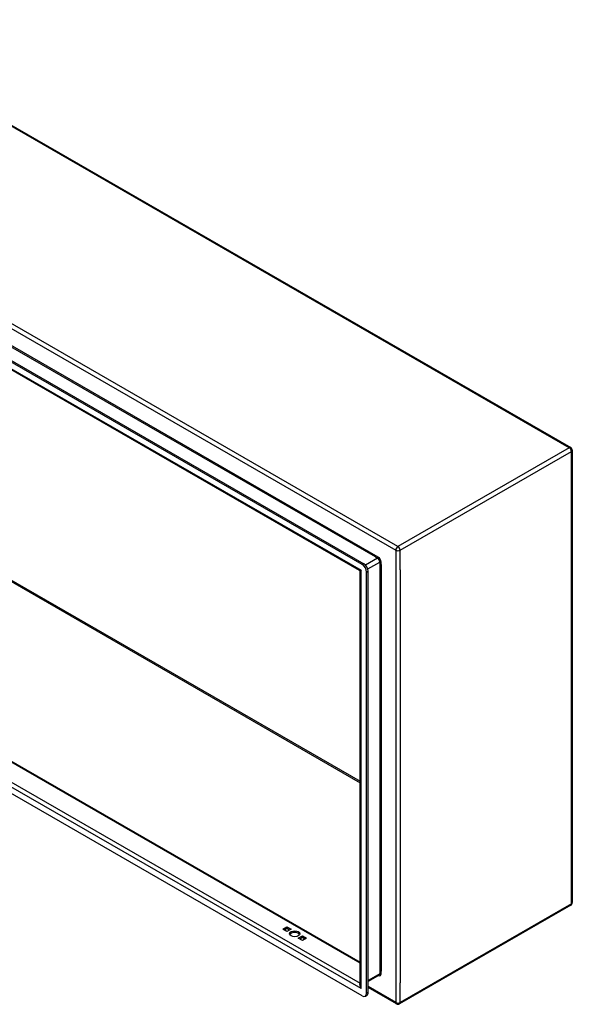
# Model space of a CAD drawing. Header units: inches. Extents: x 16 to 426, y 46 to 198.
# Tile 110 of 111: x 408 to 426, y 143 to 175. Entities that reach past the tile are written whole.
import ezdxf

# ---------------------------------------------------------------- set-up
doc = ezdxf.new("R2010")
doc.units = ezdxf.units.IN
doc.header["$MEASUREMENT"] = 0
doc.layers.add('Visible Edges(ANSI)', color=7, linetype='Continuous', lineweight=25)
doc.layers.add('Visible Tangent Edges(ANSI)', color=7, linetype='Continuous', lineweight=25)

msp = doc.modelspace()

# ---------------------------------------------------------------- linework, layer by layer
at = {"layer": 'Visible Edges(ANSI)'}
for p, q in [((396.651, 177.952), (426.21, 160.931)), ((419.494, 157.166), (390.798, 173.691)), ((390.846, 173.718), (419.542, 157.193)), ((419.408, 156.973), (390.925, 173.375)), ((426.259, 160.845), (426.259, 146.291)), ((391.58, 160.405), (419.424, 144.371)), ((419.494, 143.287), (390.798, 159.812)), ((419.424, 143.635), (419.424, 156.946)), ((419.633, 143.367), (419.633, 156.924)), ((419.682, 143.395), (419.682, 156.952)), ((426.21, 146.205), (420.693, 143.028)), ((416.937, 145.429), (417.069, 145.505)), ((417.069, 145.353), (416.937, 145.429)), ((417.069, 145.45), (416.985, 145.401)), ((417.069, 145.505), (417.201, 145.429)), ((417.069, 145.45), (417.069, 145.505)), ((417.153, 145.401), (417.069, 145.45)), ((417.201, 145.429), (417.069, 145.353)), ((417.432, 145.144), (417.564, 145.22)), ((417.564, 145.068), (417.432, 145.144)), ((417.564, 145.164), (417.48, 145.116)), ((417.564, 145.22), (417.696, 145.144)), ((417.564, 145.164), (417.564, 145.22)), ((417.648, 145.116), (417.564, 145.164)), ((417.696, 145.144), (417.564, 145.068)), ((420.036, 143.953), (419.682, 143.749)), ((420.594, 143.028), (419.682, 143.554)), ((419.593, 143.277), (419.641, 143.305))]:
    msp.add_line(p, q, dxfattribs=at)
at = {"layer": 'Visible Edges(ANSI)', "flags": 128}
msp.add_lwpolyline([(419.424, 156.946), (419.423, 156.953), (419.42, 156.961), (419.414, 156.968), (419.408, 156.973)], dxfattribs=at)
at = {"layer": 'Visible Edges(ANSI)'}
for centre, start, end in [((426.16, 160.845), 0, 60.064), ((426.16, 146.291), 299.936, 0), ((420.643, 143.114), 240.064, 299.936)]:
    msp.add_arc(centre, 0.099, start, end, dxfattribs=at)
for centre, major_axis, ratio, start_param, end_param in [((419.494, 157.005), (0.098, -0.171), 0.578093, 0.787332, 2.358128), ((419.542, 157.032), (-0.098, 0.171), 0.578093, 3.928925, 5.499721), ((417.317, 145.231), (0.165, 0), 0.575862, 0.296885, 2.844708), ((419.494, 143.447), (0.098, -0.171), 0.578093, 5.499721, 7.070517), ((419.542, 143.475), (0.098, -0.171), 0.578093, 0, 0.787332)]:
    msp.add_ellipse(centre, major_axis=major_axis, ratio=ratio, start_param=start_param, end_param=end_param, dxfattribs=at)
msp.add_ellipse((417.317, 145.286), major_axis=(0.165, 0), ratio=0.575862, dxfattribs=at)
at = {"layer": 'Visible Tangent Edges(ANSI)'}
for p, q in [((426.16, 160.926), (396.602, 177.948)), ((391.015, 174.649), (420.573, 157.628)), ((420.643, 157.749), (391.085, 174.771)), ((420.009, 157.407), (391.579, 173.778)), ((419.916, 157.41), (391.629, 173.699)), ((390.839, 173.458), (419.453, 156.981)), ((396.602, 163.287), (419.424, 150.145)), ((396.624, 163.325), (419.424, 150.195)), ((426.16, 160.926), (420.643, 157.749)), ((420.713, 157.628), (426.23, 160.805)), ((426.23, 146.251), (426.23, 160.805)), ((419.424, 144.338), (391.557, 160.385)), ((391.001, 160.065), (419.424, 143.697)), ((419.453, 143.519), (390.839, 159.997)), ((420.573, 157.628), (420.573, 143.074)), ((420.713, 156.994), (420.713, 157.628)), ((419.542, 157.193), (419.494, 157.166)), ((419.987, 157.369), (419.6, 157.146)), ((419.67, 157.024), (420.057, 157.247)), ((419.916, 157.41), (419.987, 157.369)), ((420.057, 157.247), (420.057, 143.998)), ((420.101, 157.165), (420.101, 157.247)), ((420.101, 157.165), (420.101, 144.081)), ((419.453, 143.519), (419.453, 156.981)), ((419.633, 156.924), (419.682, 156.952)), ((420.713, 156.994), (420.713, 143.707)), ((426.23, 146.251), (420.713, 143.074)), ((420.057, 143.998), (419.682, 143.782)), ((420.101, 143.998), (420.101, 144.081)), ((420.573, 143.074), (419.682, 143.587)), ((420.713, 143.074), (420.713, 143.707)), ((419.682, 143.395), (419.633, 143.367))]:
    msp.add_line(p, q, dxfattribs=at)
for centre, major_axis, ratio, start_param, end_param in [((426.16, 160.845), (0.0494, 0.0858), 0.578093, 0, 0.783464), ((426.16, 160.845), (0.0494, -0.0858), 0.578093, 0.787332, 2.358128), ((426.16, 160.845), (0.099, 0), 0.575862, 5.497787, 6.283185), ((420.643, 157.668), (0.0494, 0.0858), 0.578093, 0.783464, 2.354261), ((420.643, 157.668), (-0.099, 0), 0.575862, 0.785398, 2.356194), ((420.643, 157.668), (-0.0494, 0.0858), 0.578093, 3.928925, 5.499721), ((419.987, 157.394), (0.0155, 0.0269), 0.578093, 3.925057, 5.495853), ((419.987, 157.288), (0.0494, -0.0858), 0.578093, 0.787332, 2.358128), ((420.009, 157.3), (-0.065, 0.113), 0.578093, 3.928925, 5.499721), ((420.079, 157.235), (0.031, 0), 0.575862, 0.785398, 2.356194), ((419.523, 157.021), (0.115, 0.047), 0.112147, 3.228242, 4.015574), ((419.523, 157.021), (-0.0986, -0.0765), 0.115347, 5.408573, 6.193971), ((426.16, 146.291), (0.0494, -0.0858), 0.578093, 0, 0.787332), ((426.16, 146.291), (0.099, 0), 0.575862, 5.497787, 6.283185), ((420.009, 144.051), (0.065, -0.113), 0.578093, 5.578073, 7.070517), ((419.987, 144.039), (0.0494, -0.0858), 0.578093, 0, 0.787332), ((420.079, 143.986), (0.031, 0), 0.575862, 0.785398, 2.356194), ((419.523, 143.559), (-0.095, 0.132), 0.494861, 0.056981, 1.51867), ((419.523, 143.559), (-0.066, 0.148), 0.494835, 0.83602, 1.621418), ((420.643, 143.114), (-0.0494, -0.0858), 0.578093, 5.495853, 6.283185), ((420.643, 143.114), (0.099, 0), 0.575862, 3.926991, 5.497787), ((420.643, 143.114), (0.0494, -0.0858), 0.578093, 0, 0.787332)]:
    msp.add_ellipse(centre, major_axis=major_axis, ratio=ratio, start_param=start_param, end_param=end_param, dxfattribs=at)

doc.saveas('drawing.dxf')
